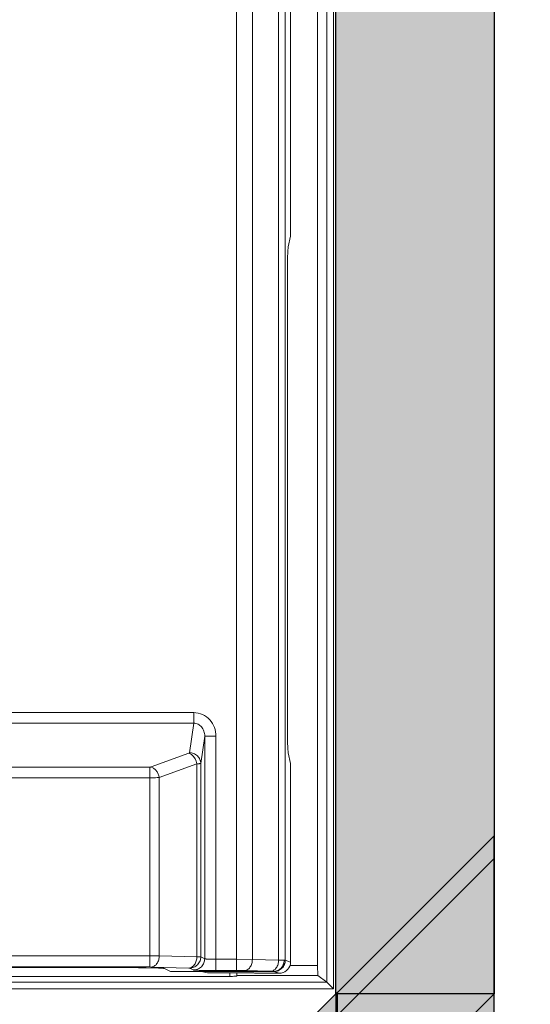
# Model space of a CAD drawing. Header units: millimetres. Extents: x -296 to 295, y -209 to 209.
# Tile 68 of 140: x -221 to -210, y 124 to 145. Entities that reach past the tile are written whole.
import ezdxf

# ---------------------------------------------------------------- set-up
doc = ezdxf.new("R2010")
doc.units = ezdxf.units.MM
doc.header["$MEASUREMENT"] = 0
doc.layers.add('layer 1', color=7, linetype='Continuous')

msp = doc.modelspace()

# ---------------------------------------------------------------- hatches: boundary and pattern name
at = {"layer": 'layer 1'}
h = msp.add_hatch(color=252, dxfattribs=at)
edge = h.paths.add_edge_path()
edge.add_spline(control_points=[(-213.8603, 123.9177), (-213.8603, 123.9177), (-210.3603, 123.9177), (-210.3603, 123.9177), (-210.3603, 123.9177), (-210.3603, 154.7629), (-210.3603, 154.7629), (-210.3603, 154.7629), (-213.8603, 154.7629), (-213.8603, 154.7629), (-213.8603, 154.7629), (-213.8603, 123.9177), (-213.8603, 123.9177)], knot_values=[0, 0, 0, 0, 0.25, 0.25, 0.25, 0.5, 0.5, 0.5, 0.75, 0.75, 0.75, 1, 1, 1, 1], degree=3, periodic=1)
h = msp.add_hatch(color=252, dxfattribs=at)
edge = h.paths.add_edge_path()
edge.add_spline(control_points=[(-213.8603, 120.4132), (-213.8603, 120.4132), (-213.8603, 123.9087), (-213.8603, 123.9087), (-213.8603, 123.9087), (-210.3603, 127.4132), (-210.3603, 127.4132), (-210.3603, 127.4132), (-210.3603, 123.9178), (-210.3603, 123.9178), (-210.3603, 123.9178), (-213.8603, 120.4132), (-213.8603, 120.4132)], knot_values=[0, 0, 0, 0, 0.25, 0.25, 0.25, 0.5, 0.5, 0.5, 0.75, 0.75, 0.75, 1, 1, 1, 1], degree=3, periodic=1)
h = msp.add_hatch(color=252, dxfattribs=at)
edge = h.paths.add_edge_path()
edge.add_spline(control_points=[(-213.8603, 119.9132), (-213.8603, 119.9132), (-213.8603, 123.4087), (-213.8603, 123.4087), (-213.8603, 123.4087), (-210.3603, 126.9132), (-210.3603, 126.9132), (-210.3603, 126.9132), (-210.3603, 123.4178), (-210.3603, 123.4178), (-210.3603, 123.4178), (-213.8603, 119.9132), (-213.8603, 119.9132)], knot_values=[0, 0, 0, 0, 0.25, 0.25, 0.25, 0.5, 0.5, 0.5, 0.75, 0.75, 0.75, 1, 1, 1, 1], degree=3, periodic=1)
h = msp.add_hatch(color=252, dxfattribs=at)
edge = h.paths.add_edge_path()
edge.add_spline(control_points=[(-217.3249, 116.9481), (-217.3249, 116.9481), (-217.3249, 120.4436), (-217.3249, 120.4436), (-217.3249, 120.4436), (-213.8249, 123.9481), (-213.8249, 123.9481), (-213.8249, 123.9481), (-213.8249, 120.4527), (-213.8249, 120.4527), (-213.8249, 120.4527), (-217.3249, 116.9481), (-217.3249, 116.9481)], knot_values=[0, 0, 0, 0, 0.25, 0.25, 0.25, 0.5, 0.5, 0.5, 0.75, 0.75, 0.75, 1, 1, 1, 1], degree=3, periodic=1)

# ---------------------------------------------------------------- linework, layer by layer
at = {"layer": 'layer 1', "color": 1, "lineweight": 0}
msp.add_open_spline([(295.3283, 209.2747), (295.3283, 209.2747), (295.3283, -208.9236), (295.3283, -208.9236), (295.3283, -208.9236), (-296.1944, -208.9236), (-296.1944, -208.9236), (-296.1944, -208.9236), (-296.1944, 209.2747), (-296.1944, 209.2747), (-296.1944, 209.2747), (295.3283, 209.2747), (295.3283, 209.2747)], degree=3, knots=[0, 0, 0, 0, 0.25, 0.25, 0.25, 0.5, 0.5, 0.5, 0.75, 0.75, 0.75, 1, 1, 1, 1], dxfattribs=at)
at = {"layer": 'layer 1', "color": 5, "lineweight": 0}
msp.add_open_spline([(-281.2487, 194.7284), (-281.2487, 194.7284), (-281.2487, -197.0649), (-281.2487, -197.0649), (-281.2487, -197.0649), (283.3586, -197.0649), (283.3586, -197.0649)], degree=3, knots=[0, 0, 0, 0, 0.5, 0.5, 0.5, 1, 1, 1, 1], dxfattribs=at)
at = {"layer": 'layer 1', "lineweight": 9}
for points in [[(-216.0614, 161.0802), (-216.0614, 161.0802), (-216.0614, 124.43), (-216.0614, 124.43)], [(-215.7078, 124.6765), (-215.7078, 124.6765), (-215.7078, 160.7836), (-215.7078, 160.7836)], [(-213.9133, 124.025), (-213.9133, 124.025), (-213.9133, 154.9597), (-213.9133, 154.9597)], [(-214.0625, 154.8104), (-214.0625, 154.8104), (-214.0625, 124.1743), (-214.0625, 124.1743)], [(-215.1277, 154.5158), (-215.1277, 154.5158), (-215.1271, 124.6613), (-215.1271, 124.6613)], [(-214.9808, 124.6581), (-214.9808, 124.6581), (-214.9808, 154.5214), (-214.9808, 154.5214)], [(-214.8608, 140.6837), (-214.8608, 140.6837), (-214.8608, 154.5214), (-214.8608, 154.5214)], [(-214.267, 152.8214), (-214.267, 152.8214), (-214.267, 124.5398), (-214.267, 124.5398)], [(-214.8608, 140.6837), (-214.8608, 140.6837), (-214.9153, 140.4438), (-214.9153, 140.4438)], [(-214.9153, 140.4438), (-214.9255, 140.399), (-214.9311, 140.1517), (-214.9311, 139.745)], [(-214.9311, 139.745), (-214.9311, 139.745), (-214.9311, 129.9477), (-214.9311, 129.9477)], [(-217.0039, 130.1383), (-217.0039, 130.1383), (-228.7046, 130.1383), (-228.7046, 130.1383)], [(-217.0039, 130.1383), (-217.0039, 130.1383), (-217.0039, 129.9034), (-217.0039, 129.9034)], [(-228.7046, 129.9034), (-228.7046, 129.9034), (-217.0039, 129.9034), (-217.0039, 129.9034)], [(-217.0979, 129.2506), (-217.0979, 129.2506), (-217.0039, 129.9034), (-217.0039, 129.9034)], [(-214.9311, 129.9477), (-214.9311, 129.541), (-214.9255, 129.2937), (-214.9153, 129.2489)], [(-216.7619, 129.6157), (-216.7619, 129.6157), (-216.8483, 129.0156), (-216.8483, 129.0156)], [(-216.7619, 129.6157), (-216.7619, 129.6157), (-216.7619, 124.6908), (-216.7619, 124.6908)], [(-216.7619, 129.6157), (-216.7619, 129.6157), (-216.5122, 129.6157), (-216.5122, 129.6157)], [(-216.5122, 124.43), (-216.5122, 124.43), (-216.5122, 129.6157), (-216.5122, 129.6157)], [(-217.9437, 128.9364), (-217.9437, 128.9364), (-217.112, 129.2391), (-217.112, 129.2391)], [(-214.9153, 129.2489), (-214.9153, 129.2489), (-214.8608, 129.009), (-214.8608, 129.009)], [(-216.8483, 124.734), (-216.8483, 124.734), (-216.8483, 129.0156), (-216.8483, 129.0156)], [(-214.8608, 124.6181), (-214.8608, 124.6181), (-214.8608, 129.009), (-214.8608, 129.009)], [(-217.9778, 128.9312), (-217.9778, 128.9312), (-227.7308, 128.9312), (-227.7308, 128.9312)], [(-217.9778, 128.9312), (-217.9778, 128.9312), (-217.9778, 124.5086), (-217.9778, 124.5086)], [(-216.9352, 129.0042), (-216.9352, 129.0042), (-217.7669, 128.7014), (-217.7669, 128.7014)], [(-216.9352, 129.0042), (-216.9352, 129.0042), (-216.9352, 124.7349), (-216.9352, 124.7349)], [(-227.7308, 128.6963), (-227.7308, 128.6963), (-217.9778, 128.6963), (-217.9778, 128.6963)], [(-217.7669, 124.7566), (-217.7669, 124.7566), (-217.7669, 128.7014), (-217.7669, 128.7014)], [(-217.9778, 124.757), (-217.9778, 124.757), (-227.7308, 124.757), (-227.7308, 124.757)], [(-217.7669, 124.7566), (-217.7669, 124.7566), (-217.9778, 124.757), (-217.9778, 124.757)], [(-217.7669, 124.7566), (-217.7669, 124.7566), (-216.9352, 124.7349), (-216.9352, 124.7349)], [(-216.8483, 124.734), (-216.8483, 124.734), (-216.7619, 124.6908), (-216.7619, 124.6908)], [(-216.0614, 124.6785), (-216.0614, 124.6785), (-216.5122, 124.6785), (-216.5122, 124.6785)], [(-215.7078, 124.6765), (-215.7078, 124.6765), (-216.0614, 124.6785), (-216.0614, 124.6785)], [(-215.7078, 124.6765), (-215.7078, 124.6765), (-215.1271, 124.6613), (-215.1271, 124.6613)], [(-214.9808, 124.6581), (-214.9808, 124.6581), (-214.8608, 124.6181), (-214.8608, 124.6181)], [(-227.7308, 124.5086), (-227.7308, 124.5086), (-217.9778, 124.5086), (-217.9778, 124.5086)], [(-218.372, 124.4941), (-218.372, 124.4941), (-227.3365, 124.4941), (-227.3365, 124.4941)], [(-218.0549, 124.4906), (-218.0549, 124.4906), (-217.7813, 124.4835), (-217.7813, 124.4835)], [(-217.1109, 124.4864), (-217.1109, 124.4864), (-217.9427, 124.5082), (-217.9427, 124.5082)], [(-217.651, 124.4758), (-217.651, 124.4758), (-217.5197, 124.4102), (-217.5197, 124.4102)], [(-217.0101, 124.4424), (-217.0101, 124.4424), (-217.0965, 124.4856), (-217.0965, 124.4856)], [(-216.5122, 124.43), (-216.5122, 124.43), (-216.0614, 124.43), (-216.0614, 124.43)], [(-215.1146, 124.3714), (-214.9948, 124.3714), (-214.8898, 124.4561), (-214.8649, 124.5728)], [(-214.8757, 124.5398), (-214.8757, 124.5398), (-214.267, 124.5398), (-214.267, 124.5398)], [(-214.8649, 124.5728), (-214.8622, 124.5878), (-214.8608, 124.6029), (-214.8608, 124.6181)], [(-214.267, 124.5398), (-214.267, 124.5398), (-214.2594, 124.3219), (-214.2594, 124.3219)], [(-216.2036, 124.3014), (-216.2036, 124.3014), (-231.6706, 124.3014), (-231.6706, 124.3014)], [(-217.5197, 124.4102), (-217.5197, 124.4102), (-215.2417, 124.4102), (-215.2417, 124.4102)], [(-216.8384, 124.4102), (-216.8384, 124.4102), (-216.7022, 124.3762), (-216.7022, 124.3762)], [(-216.7022, 124.3762), (-216.7022, 124.3762), (-215.6717, 124.3762), (-215.6717, 124.3762)], [(-216.2036, 124.3762), (-216.2036, 124.3762), (-216.2036, 124.3014), (-216.2036, 124.3014)], [(-216.0543, 124.3054), (-216.0543, 124.3054), (-216.0543, 124.3762), (-216.0543, 124.3762)], [(-216.0543, 124.3219), (-216.0543, 124.3219), (-214.2594, 124.3219), (-214.2594, 124.3219)], [(-215.3028, 124.4129), (-215.3028, 124.4129), (-215.8836, 124.4281), (-215.8836, 124.4281)], [(-215.6717, 124.3762), (-215.6717, 124.3762), (-215.6621, 124.3714), (-215.6621, 124.3714)], [(-215.6621, 124.3714), (-215.6621, 124.3714), (-215.1146, 124.3714), (-215.1146, 124.3714)], [(-215.1146, 124.3714), (-215.1146, 124.3714), (-215.2292, 124.4096), (-215.2292, 124.4096)], [(-214.0625, 124.1743), (-214.0625, 124.1743), (-214.2594, 124.3219), (-214.2594, 124.3219)], [(-253.6472, 124.025), (-253.6472, 124.025), (-213.9133, 124.025), (-213.9133, 124.025)], [(-214.0625, 124.1743), (-214.0625, 124.1743), (-253.6447, 124.1743), (-253.6447, 124.1743)]]:
    msp.add_open_spline(points, degree=3, dxfattribs=at)
at = {"layer": 'layer 1', "color": 252}
for points in [[(-213.8603, 123.9177), (-213.8603, 123.9177), (-210.3603, 123.9177), (-210.3603, 123.9177), (-210.3603, 123.9177), (-210.3603, 154.7629), (-210.3603, 154.7629), (-210.3603, 154.7629), (-213.8603, 154.7629), (-213.8603, 154.7629), (-213.8603, 154.7629), (-213.8603, 123.9177), (-213.8603, 123.9177)], [(-213.8603, 120.4132), (-213.8603, 120.4132), (-213.8603, 123.9087), (-213.8603, 123.9087), (-213.8603, 123.9087), (-210.3603, 127.4132), (-210.3603, 127.4132), (-210.3603, 127.4132), (-210.3603, 123.9178), (-210.3603, 123.9178), (-210.3603, 123.9178), (-213.8603, 120.4132), (-213.8603, 120.4132)], [(-213.8603, 119.9132), (-213.8603, 119.9132), (-213.8603, 123.4087), (-213.8603, 123.4087), (-213.8603, 123.4087), (-210.3603, 126.9132), (-210.3603, 126.9132), (-210.3603, 126.9132), (-210.3603, 123.4178), (-210.3603, 123.4178), (-210.3603, 123.4178), (-213.8603, 119.9132), (-213.8603, 119.9132)], [(-217.3249, 116.9481), (-217.3249, 116.9481), (-217.3249, 120.4436), (-217.3249, 120.4436), (-217.3249, 120.4436), (-213.8249, 123.9481), (-213.8249, 123.9481), (-213.8249, 123.9481), (-213.8249, 120.4527), (-213.8249, 120.4527), (-213.8249, 120.4527), (-217.3249, 116.9481), (-217.3249, 116.9481)]]:
    msp.add_open_spline(points, degree=3, knots=[0, 0, 0, 0, 0.25, 0.25, 0.25, 0.5, 0.5, 0.5, 0.75, 0.75, 0.75, 1, 1, 1, 1], dxfattribs=at)
at = {"layer": 'layer 1', "lineweight": 9}
for points, knots in [([(-216.5122, 129.6157), (-216.5131, 129.6818), (-216.5242, 129.7486), (-216.5473, 129.8109), (-216.5704, 129.8732), (-216.6056, 129.931), (-216.6505, 129.9801), (-216.6953, 130.0291), (-216.7498, 130.0694), (-216.8105, 130.0966), (-216.8711, 130.1239), (-216.938, 130.1383), (-217.0039, 130.1383)], [0, 0, 0, 0, 0.25, 0.25, 0.25, 0.5, 0.5, 0.5, 0.75, 0.75, 0.75, 1, 1, 1, 1]), ([(-216.7619, 129.6157), (-216.7613, 129.6538), (-216.7672, 129.6923), (-216.7797, 129.7285), (-216.7913, 129.7619), (-216.8086, 129.7933), (-216.8314, 129.8204), (-216.8527, 129.8458), (-216.8789, 129.8673), (-216.9088, 129.8819), (-216.9383, 129.8963), (-216.9714, 129.9039), (-217.0039, 129.9034)], [0, 0, 0, 0, 0.25, 0.25, 0.25, 0.5, 0.5, 0.5, 0.75, 0.75, 0.75, 1, 1, 1, 1]), ([(-217.112, 129.2391), (-217.1101, 129.2398), (-217.1082, 129.2406), (-217.1063, 129.2416), (-217.1025, 129.2436), (-217.0985, 129.2465), (-217.0979, 129.2506)], [0, 0, 0, 0, 0.5, 0.5, 0.5, 1, 1, 1, 1]), ([(-217.112, 129.2391), (-217.0913, 129.2324), (-217.0719, 129.2216), (-217.0543, 129.2084), (-216.9905, 129.1607), (-216.9493, 129.0817), (-216.9352, 129.0042)], [0, 0, 0, 0, 0.5, 0.5, 0.5, 1, 1, 1, 1]), ([(-216.8483, 129.0156), (-216.8488, 129.0449), (-216.8554, 129.0743), (-216.8671, 129.1013), (-216.88, 129.1311), (-216.8993, 129.158), (-216.923, 129.1803), (-216.9472, 129.2031), (-216.9759, 129.2209), (-217.0069, 129.2329), (-217.036, 129.2441), (-217.0671, 129.25), (-217.0979, 129.2506)], [0, 0, 0, 0, 0.25, 0.25, 0.25, 0.5, 0.5, 0.5, 0.75, 0.75, 0.75, 1, 1, 1, 1]), ([(-216.8483, 129.0156), (-216.8502, 129.0135), (-216.8533, 129.013), (-216.8562, 129.0125), (-216.8624, 129.0114), (-216.868, 129.0103), (-216.8738, 129.0094), (-216.8824, 129.0081), (-216.8914, 129.0074), (-216.9003, 129.0066), (-216.912, 129.0057), (-216.9236, 129.0048), (-216.9352, 129.0042)], [0, 0, 0, 0, 0.25, 0.25, 0.25, 0.5, 0.5, 0.5, 0.75, 0.75, 0.75, 1, 1, 1, 1]), ([(-217.9778, 128.9312), (-217.9746, 128.9312), (-217.9715, 128.9313), (-217.9683, 128.9316), (-217.9599, 128.9322), (-217.9516, 128.9335), (-217.9437, 128.9364)], [0, 0, 0, 0, 0.5, 0.5, 0.5, 1, 1, 1, 1]), ([(-217.7669, 128.7014), (-217.7717, 128.7277), (-217.7792, 128.7531), (-217.79, 128.7781), (-217.8196, 128.8472), (-217.8737, 128.9139), (-217.9437, 128.9364)], [0, 0, 0, 0, 0.5, 0.5, 0.5, 1, 1, 1, 1]), ([(-217.7669, 128.7014), (-217.782, 128.7005), (-217.7972, 128.6999), (-217.8123, 128.6993), (-217.8674, 128.6971), (-217.9226, 128.6963), (-217.9778, 128.6963)], [0, 0, 0, 0, 0.5, 0.5, 0.5, 1, 1, 1, 1]), ([(-217.9427, 124.5082), (-217.9204, 124.5088), (-217.8981, 124.5158), (-217.8786, 124.527), (-217.8549, 124.5406), (-217.8353, 124.5603), (-217.8195, 124.5826), (-217.8016, 124.6079), (-217.7888, 124.6364), (-217.7802, 124.6661), (-217.7717, 124.6955), (-217.7673, 124.7261), (-217.7669, 124.7566)], [0, 0, 0, 0, 0.25, 0.25, 0.25, 0.5, 0.5, 0.5, 0.75, 0.75, 0.75, 1, 1, 1, 1]), ([(-216.9352, 124.7349), (-216.9356, 124.7044), (-216.94, 124.6738), (-216.9485, 124.6443), (-216.9571, 124.6146), (-216.9699, 124.5861), (-216.9878, 124.5608), (-217.0036, 124.5385), (-217.0232, 124.5188), (-217.0469, 124.5052), (-217.0664, 124.494), (-217.0887, 124.487), (-217.1109, 124.4864)], [0, 0, 0, 0, 0.25, 0.25, 0.25, 0.5, 0.5, 0.5, 0.75, 0.75, 0.75, 1, 1, 1, 1]), ([(-217.0965, 124.4856), (-217.0655, 124.4856), (-217.0342, 124.4916), (-217.0052, 124.5031), (-216.9737, 124.5156), (-216.945, 124.5346), (-216.9211, 124.5585), (-216.8972, 124.5824), (-216.8783, 124.6112), (-216.8658, 124.6426), (-216.8543, 124.6717), (-216.8483, 124.703), (-216.8483, 124.734)], [0, 0, 0, 0, 0.25, 0.25, 0.25, 0.5, 0.5, 0.5, 0.75, 0.75, 0.75, 1, 1, 1, 1]), ([(-216.7619, 124.6908), (-216.7619, 124.6598), (-216.7679, 124.6285), (-216.7794, 124.5995), (-216.7919, 124.568), (-216.8108, 124.5392), (-216.8347, 124.5153), (-216.8586, 124.4914), (-216.8873, 124.4724), (-216.9188, 124.4599), (-216.9478, 124.4484), (-216.9791, 124.4424), (-217.0101, 124.4424)], [0, 0, 0, 0, 0.25, 0.25, 0.25, 0.5, 0.5, 0.5, 0.75, 0.75, 0.75, 1, 1, 1, 1]), ([(-216.9352, 124.7349), (-216.9147, 124.7348), (-216.8942, 124.7343), (-216.8737, 124.7344), (-216.8652, 124.7345), (-216.8567, 124.7346), (-216.8483, 124.734)], [0, 0, 0, 0, 0.5, 0.5, 0.5, 1, 1, 1, 1]), ([(-216.5122, 124.6785), (-216.5431, 124.6786), (-216.574, 124.6789), (-216.6049, 124.6795), (-216.619, 124.6798), (-216.633, 124.6802), (-216.6471, 124.6806), (-216.6595, 124.681), (-216.672, 124.6815), (-216.6844, 124.6821), (-216.6947, 124.6827), (-216.7051, 124.6833), (-216.7155, 124.684), (-216.7235, 124.6845), (-216.7315, 124.6851), (-216.7393, 124.6861), (-216.7444, 124.6867), (-216.7494, 124.6876), (-216.7549, 124.6884), (-216.7575, 124.6887), (-216.7602, 124.6891), (-216.7619, 124.6908)], [0, 0, 0, 0, 0.1428571, 0.1428571, 0.1428571, 0.2857143, 0.2857143, 0.2857143, 0.4285714, 0.4285714, 0.4285714, 0.5714286, 0.5714286, 0.5714286, 0.7142857, 0.7142857, 0.7142857, 0.8571429, 0.8571429, 0.8571429, 1, 1, 1, 1]), ([(-215.8836, 124.4281), (-215.8613, 124.4287), (-215.839, 124.4357), (-215.8195, 124.4469), (-215.7958, 124.4604), (-215.7762, 124.4802), (-215.7604, 124.5025), (-215.7425, 124.5278), (-215.7297, 124.5563), (-215.7211, 124.586), (-215.7126, 124.6154), (-215.7082, 124.646), (-215.7078, 124.6765)], [0, 0, 0, 0, 0.25, 0.25, 0.25, 0.5, 0.5, 0.5, 0.75, 0.75, 0.75, 1, 1, 1, 1]), ([(-215.1271, 124.6613), (-215.1275, 124.6308), (-215.1318, 124.6002), (-215.1404, 124.5708), (-215.149, 124.5411), (-215.1618, 124.5126), (-215.1797, 124.4873), (-215.1954, 124.465), (-215.2151, 124.4452), (-215.2388, 124.4316), (-215.2583, 124.4205), (-215.2806, 124.4135), (-215.3028, 124.4129)], [0, 0, 0, 0, 0.25, 0.25, 0.25, 0.5, 0.5, 0.5, 0.75, 0.75, 0.75, 1, 1, 1, 1]), ([(-215.2404, 124.4102), (-215.2097, 124.4104), (-215.1787, 124.4172), (-215.1504, 124.4297), (-215.1216, 124.4423), (-215.0956, 124.4609), (-215.074, 124.4836), (-215.052, 124.5068), (-215.0345, 124.5343), (-215.0227, 124.564), (-215.0107, 124.5941), (-215.0045, 124.6265), (-215.0043, 124.6587)], [0, 0, 0, 0, 0.25, 0.25, 0.25, 0.5, 0.5, 0.5, 0.75, 0.75, 0.75, 1, 1, 1, 1]), ([(-215.2292, 124.4096), (-215.1982, 124.4096), (-215.1669, 124.4155), (-215.1378, 124.427), (-215.1063, 124.4395), (-215.0775, 124.4585), (-215.0536, 124.4824), (-215.0297, 124.5063), (-215.0107, 124.5351), (-214.9983, 124.5666), (-214.9868, 124.5957), (-214.9808, 124.627), (-214.9808, 124.6581)], [0, 0, 0, 0, 0.25, 0.25, 0.25, 0.5, 0.5, 0.5, 0.75, 0.75, 0.75, 1, 1, 1, 1]), ([(-215.1271, 124.6613), (-215.1139, 124.6611), (-215.1007, 124.6609), (-215.0876, 124.6607), (-215.0598, 124.6602), (-215.032, 124.6598), (-215.0043, 124.6587)], [0, 0, 0, 0, 0.5, 0.5, 0.5, 1, 1, 1, 1]), ([(-215.0043, 124.6587), (-214.9987, 124.6586), (-214.9932, 124.6583), (-214.9876, 124.6584), (-214.9854, 124.6584), (-214.9831, 124.6584), (-214.9808, 124.6581)], [0, 0, 0, 0, 0.5, 0.5, 0.5, 1, 1, 1, 1]), ([(-218.372, 124.4941), (-218.3429, 124.4941), (-218.3137, 124.494), (-218.2845, 124.4939), (-218.208, 124.4935), (-218.1314, 124.4927), (-218.0549, 124.4906)], [0, 0, 0, 0, 0.5, 0.5, 0.5, 1, 1, 1, 1]), ([(-217.9778, 124.5086), (-217.9746, 124.5086), (-217.9713, 124.5086), (-217.9681, 124.5086), (-217.9596, 124.5085), (-217.9511, 124.5084), (-217.9427, 124.5082)], [0, 0, 0, 0, 0.5, 0.5, 0.5, 1, 1, 1, 1]), ([(-217.7813, 124.4835), (-217.7639, 124.483), (-217.7464, 124.4825), (-217.729, 124.4818), (-217.7157, 124.4813), (-217.7024, 124.4807), (-217.6891, 124.48), (-217.6803, 124.4795), (-217.6714, 124.479), (-217.6627, 124.4779), (-217.6602, 124.4776), (-217.6576, 124.4773), (-217.655, 124.4769), (-217.6536, 124.4767), (-217.6522, 124.4765), (-217.651, 124.4758)], [0, 0, 0, 0, 0.2, 0.2, 0.2, 0.4, 0.4, 0.4, 0.6, 0.6, 0.6, 0.8, 0.8, 0.8, 1, 1, 1, 1]), ([(-217.1109, 124.4864), (-217.1075, 124.4863), (-217.1042, 124.4859), (-217.1007, 124.486), (-217.0992, 124.4861), (-217.0977, 124.4862), (-217.0965, 124.4856)], [0, 0, 0, 0, 0.5, 0.5, 0.5, 1, 1, 1, 1]), ([(-217.0101, 124.4424), (-217.0057, 124.4405), (-217.0009, 124.4403), (-216.996, 124.44), (-216.9855, 124.4393), (-216.9753, 124.4383), (-216.965, 124.4376), (-216.9493, 124.4365), (-216.9333, 124.436), (-216.9175, 124.4355), (-216.8967, 124.4348), (-216.8761, 124.4342), (-216.8554, 124.4336), (-216.8306, 124.433), (-216.8058, 124.4325), (-216.781, 124.4321), (-216.753, 124.4316), (-216.725, 124.4313), (-216.697, 124.431), (-216.6354, 124.4303), (-216.5738, 124.43), (-216.5122, 124.43)], [0, 0, 0, 0, 0.1428571, 0.1428571, 0.1428571, 0.2857143, 0.2857143, 0.2857143, 0.4285714, 0.4285714, 0.4285714, 0.5714286, 0.5714286, 0.5714286, 0.7142857, 0.7142857, 0.7142857, 0.8571429, 0.8571429, 0.8571429, 1, 1, 1, 1]), ([(-216.0614, 124.43), (-216.045, 124.43), (-216.0287, 124.43), (-216.0123, 124.4299), (-215.9694, 124.4297), (-215.9265, 124.4292), (-215.8836, 124.4281)], [0, 0, 0, 0, 0.5, 0.5, 0.5, 1, 1, 1, 1]), ([(-216.2036, 124.3014), (-216.164, 124.3014), (-216.126, 124.3019), (-216.098, 124.3026), (-216.07, 124.3033), (-216.0543, 124.3043), (-216.0543, 124.3054)], [0, 0, 0, 0, 0.5, 0.5, 0.5, 1, 1, 1, 1]), ([(-215.2403, 124.4102), (-215.2439, 124.4105), (-215.2475, 124.4107), (-215.2511, 124.4109), (-215.2683, 124.4119), (-215.2856, 124.4124), (-215.3028, 124.4129)], [0, 0, 0, 0, 0.5, 0.5, 0.5, 1, 1, 1, 1]), ([(-215.2292, 124.4096), (-215.2304, 124.4099), (-215.2316, 124.4099), (-215.2329, 124.4099), (-215.2359, 124.4099), (-215.2388, 124.4101), (-215.2417, 124.4102)], [0, 0, 0, 0, 0.5, 0.5, 0.5, 1, 1, 1, 1]), ([(-213.9133, 124.025), (-213.9449, 124.0567), (-213.9761, 124.0888), (-214.0081, 124.12), (-214.0206, 124.1322), (-214.0333, 124.1442), (-214.0453, 124.1571), (-214.0508, 124.163), (-214.0563, 124.1692), (-214.0626, 124.1743)], [0, 0, 0, 0, 0.3333333, 0.3333333, 0.3333333, 0.6666667, 0.6666667, 0.6666667, 1, 1, 1, 1])]:
    msp.add_open_spline(points, degree=3, knots=knots, dxfattribs=at)

doc.saveas('drawing.dxf')
